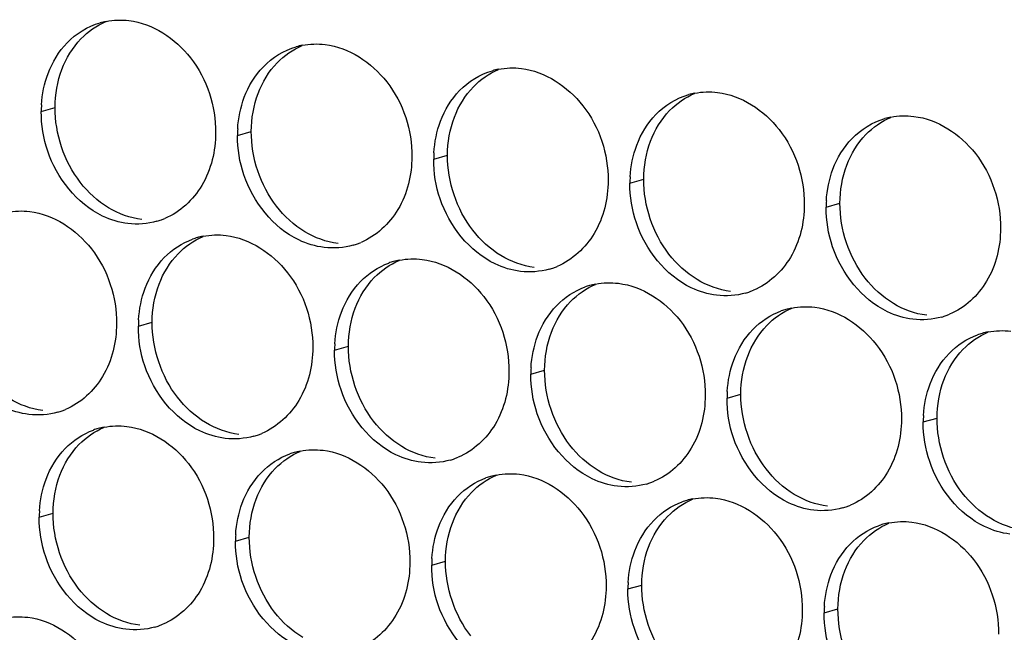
# Paper-space layout '45651_1_3' of a CAD drawing. Header units: millimetres. Extents: x -231 to 594, y 0 to 420.
# Tile 156 of 247: x 141 to 149, y 217 to 222. Entities that reach past the tile are written whole.
import ezdxf

# ---------------------------------------------------------------- set-up
doc = ezdxf.new("R2010")
doc.units = ezdxf.units.MM
doc.header["$LTSCALE"] = 32.67
doc.layers.add('02___PRT_ALL_AXES', color=7, linetype='CONTINUOUS')

psp = doc.layouts.new('45651_1_3')

# ---------------------------------------------------------------- linework, layer by layer
at = {"layer": '02___PRT_ALL_AXES', "color": 7, "linetype": 'CONTINUOUS'}
for p, q in [((141.2675, 221.1349), (141.3746, 221.1655)), ((142.787, 220.9494), (142.8942, 220.9801)), ((144.3066, 220.7639), (144.4138, 220.7946)), ((145.8262, 220.5784), (145.9334, 220.6091)), ((147.3458, 220.393), (147.453, 220.4236)), ((142.0195, 219.4697), (142.1267, 219.5004)), ((143.5391, 219.2842), (143.6463, 219.3149)), ((145.0586, 219.0987), (145.1658, 219.1294)), ((146.5782, 218.9132), (146.6854, 218.9439)), ((148.0978, 218.7278), (148.205, 218.7584)), ((141.2519, 217.99), (141.3591, 218.0206)), ((142.7715, 217.8045), (142.8787, 217.8352)), ((144.2911, 217.619), (144.3983, 217.6497)), ((145.8107, 217.4335), (145.9179, 217.4642)), ((147.3302, 217.2481), (147.4374, 217.2787))]:
    psp.add_line(p, q, dxfattribs=at)
at = {"layer": '02___PRT_ALL_AXES', "color": 3, "linetype": 'CONTINUOUS'}
for centre, radius, start, end in [((141.8743, 221.2908), 0.5519, 100.97724, 105.93831), ((143.3939, 221.1053), 0.5519, 100.97724, 105.93831), ((144.9134, 220.9199), 0.5519, 100.97724, 105.93831), ((146.433, 220.7344), 0.5519, 100.97724, 105.93831), ((142.1593, 221.1305), 0.8918, 176.51802, 179.71686), ((147.9526, 220.5489), 0.5519, 100.97724, 105.93831), ((143.6789, 220.945), 0.8918, 176.51802, 179.71686), ((145.1984, 220.7595), 0.8918, 176.51802, 179.71686), ((146.718, 220.574), 0.8918, 176.51802, 179.71686), ((148.2376, 220.3885), 0.8918, 176.51802, 179.71686), ((142.0128, 220.809), 0.5467, 285.94061, 289.76751), ((142.0123, 220.8103), 0.5481, 289.77289, 292.73686), ((142.6249, 219.6307), 0.5467, 105.94061, 109.76751), ((142.6263, 219.6256), 0.5519, 100.97724, 105.93831), ((143.5324, 220.6235), 0.5467, 285.94061, 289.76751), ((143.5318, 220.6248), 0.5481, 289.77289, 292.73686), ((144.1445, 219.4452), 0.5467, 105.94061, 109.76751), ((144.1459, 219.4402), 0.5519, 100.97724, 105.93831), ((145.052, 220.438), 0.5467, 285.94061, 289.76751), ((145.0514, 220.4394), 0.5481, 289.77289, 292.73686), ((145.664, 219.2597), 0.5467, 105.94061, 109.76751), ((145.6655, 219.2547), 0.5519, 100.97724, 105.93831), ((146.5715, 220.2526), 0.5467, 285.94061, 289.76751), ((146.571, 220.2539), 0.5481, 289.77289, 292.73686), ((147.185, 219.0692), 0.5519, 100.97724, 105.93831), ((147.1836, 219.0742), 0.5467, 105.94061, 109.76751), ((148.0911, 220.0671), 0.5467, 285.94061, 289.76751), ((148.0906, 220.0684), 0.5481, 289.77289, 292.73686), ((142.9113, 219.4653), 0.8918, 176.51802, 179.71686), ((148.7032, 218.8888), 0.5467, 105.94061, 109.76751), ((148.7046, 218.8837), 0.5519, 100.97724, 105.93831), ((144.4309, 219.2798), 0.8918, 176.51802, 179.71686), ((145.9505, 219.0943), 0.8918, 176.51802, 179.71686), ((147.47, 218.9088), 0.8918, 176.51802, 179.71686), ((141.2452, 219.3293), 0.5467, 285.94061, 289.76751), ((141.2447, 219.3306), 0.5481, 289.77289, 292.73686), ((148.9896, 218.7234), 0.8918, 176.51802, 179.71686), ((141.8573, 218.151), 0.5467, 105.94061, 109.76751), ((141.8587, 218.1459), 0.5519, 100.97724, 105.93831), ((142.7648, 219.1438), 0.5467, 285.94061, 289.76751), ((142.7643, 219.1451), 0.5481, 289.77289, 292.73686), ((143.3769, 217.9655), 0.5467, 105.94061, 109.76751), ((143.3783, 217.9605), 0.5519, 100.97724, 105.93831), ((144.2844, 218.9583), 0.5467, 285.94061, 289.76751), ((144.2839, 218.9597), 0.5481, 289.77289, 292.73686), ((144.8979, 217.775), 0.5519, 100.97724, 105.93831), ((144.8965, 217.78), 0.5467, 105.94061, 109.76751), ((145.804, 218.7729), 0.5467, 285.94061, 289.76751), ((145.8034, 218.7742), 0.5481, 289.77289, 292.73686), ((146.4161, 217.5945), 0.5467, 105.94061, 109.76751), ((146.4175, 217.5895), 0.5519, 100.97724, 105.93831), ((147.323, 218.5887), 0.5481, 289.77289, 292.73686), ((142.1437, 217.9856), 0.8918, 176.51802, 179.71686), ((147.3236, 218.5874), 0.5467, 285.94061, 289.76751), ((147.9357, 217.4091), 0.5467, 105.94061, 109.76751), ((147.9371, 217.404), 0.5519, 100.97724, 105.93831), ((143.6633, 217.8001), 0.8918, 176.51802, 179.71686), ((145.1829, 217.6146), 0.8918, 176.51802, 179.71686), ((146.7025, 217.4291), 0.8918, 176.51802, 179.71686), ((148.2221, 217.2437), 0.8918, 176.51802, 179.71686), ((141.9972, 217.6641), 0.5467, 285.94061, 289.76751), ((141.9967, 217.6654), 0.5481, 289.77289, 292.73686)]:
    psp.add_arc(centre, radius, start, end, dxfattribs=at)
for points in [[(141.468, 221.6667), (141.537, 221.7381), (141.6272, 221.7942), (141.7227, 221.8215)], [(141.7692, 221.8327), (141.8273, 221.8439), (141.8879, 221.8458), (141.9467, 221.8386)], [(141.3203, 221.4295), (141.3532, 221.5166), (141.4033, 221.5997), (141.468, 221.6667)], [(142.9876, 221.4812), (143.0566, 221.5527), (143.1468, 221.6088), (143.2423, 221.6361)], [(143.2888, 221.6472), (143.3469, 221.6585), (143.4075, 221.6603), (143.4663, 221.6532)], [(142.8399, 221.244), (142.8727, 221.3311), (142.9229, 221.4142), (142.9876, 221.4812)], [(144.5072, 221.2957), (144.5762, 221.3672), (144.6663, 221.4233), (144.7619, 221.4506)], [(144.8083, 221.4617), (144.8665, 221.473), (144.9271, 221.4749), (144.9859, 221.4677)], [(141.2691, 221.1846), (141.2742, 221.2678), (141.291, 221.3514), (141.3203, 221.4295)], [(144.3595, 221.0585), (144.3923, 221.1457), (144.4425, 221.2287), (144.5072, 221.2957)], [(146.3279, 221.2762), (146.3861, 221.2875), (146.4467, 221.2894), (146.5055, 221.2822)], [(142.7887, 220.9991), (142.7937, 221.0824), (142.8106, 221.1659), (142.8399, 221.244)], [(146.0268, 221.1102), (146.0958, 221.1817), (146.1859, 221.2378), (146.2815, 221.2651)], [(141.3174, 220.8277), (141.2844, 220.926), (141.2669, 221.0311), (141.2675, 221.1349)], [(144.3083, 220.8137), (144.3133, 220.8969), (144.3301, 220.9805), (144.3595, 221.0585)], [(145.8791, 220.873), (145.9119, 220.9602), (145.9621, 221.0432), (146.0268, 221.1102)], [(147.5463, 220.9247), (147.6154, 220.9962), (147.7055, 221.0523), (147.801, 221.0796)], [(147.8475, 221.0908), (147.9056, 221.102), (147.9663, 221.1039), (148.025, 221.0967)], [(142.837, 220.6422), (142.8039, 220.7406), (142.7865, 220.8457), (142.787, 220.9494)], [(147.3987, 220.6876), (147.4315, 220.7747), (147.4816, 220.8578), (147.5463, 220.9247)], [(145.8278, 220.6282), (145.8329, 220.7114), (145.8497, 220.795), (145.8791, 220.873)], [(144.3565, 220.4568), (144.3235, 220.5551), (144.3061, 220.6602), (144.3066, 220.7639)], [(147.3474, 220.4427), (147.3525, 220.5259), (147.3693, 220.6095), (147.3987, 220.6876)], [(145.8761, 220.2713), (145.8431, 220.3696), (145.8257, 220.4747), (145.8262, 220.5784)], [(141.0016, 220.3529), (141.0597, 220.3642), (141.1204, 220.3661), (141.1791, 220.3589)], [(147.3957, 220.0858), (147.3627, 220.1841), (147.3453, 220.2892), (147.3458, 220.393)], [(142.1629, 220.2833), (142.0909, 220.2627), (142.0133, 220.2571), (141.9389, 220.2662)], [(142.22, 220.0015), (142.2809, 220.0645), (142.3576, 220.1155), (142.44, 220.1452)], [(142.5212, 220.1675), (142.5793, 220.1788), (142.64, 220.1806), (142.6987, 220.1735)], [(143.6825, 220.0978), (143.6105, 220.0773), (143.5329, 220.0717), (143.4585, 220.0807)], [(142.0724, 219.7643), (142.1052, 219.8514), (142.1553, 219.9345), (142.22, 220.0015)], [(144.0408, 219.982), (144.0989, 219.9933), (144.1595, 219.9952), (144.2183, 219.988)], [(143.7396, 219.816), (143.8005, 219.879), (143.8772, 219.9301), (143.9596, 219.9597)], [(145.2021, 219.9124), (145.1301, 219.8918), (145.0524, 219.8862), (144.9781, 219.8952)], [(142.0211, 219.5194), (142.0262, 219.6027), (142.043, 219.6862), (142.0724, 219.7643)], [(143.592, 219.5788), (143.6248, 219.666), (143.6749, 219.749), (143.7396, 219.816)], [(145.2592, 219.6305), (145.32, 219.6935), (145.3967, 219.7446), (145.4791, 219.7742)], [(145.5604, 219.7965), (145.6185, 219.8078), (145.6791, 219.8097), (145.7379, 219.8025)], [(146.7217, 219.7269), (146.6497, 219.7063), (146.572, 219.7007), (146.4977, 219.7098)], [(145.1115, 219.3933), (145.1443, 219.4805), (145.1945, 219.5635), (145.2592, 219.6305)], [(147.0799, 219.611), (147.1381, 219.6223), (147.1987, 219.6242), (147.2575, 219.617)], [(143.5407, 219.334), (143.5458, 219.4172), (143.5626, 219.5008), (143.592, 219.5788)], [(146.7788, 219.445), (146.8396, 219.508), (146.9163, 219.5591), (146.9987, 219.5887)], [(148.2413, 219.5414), (148.1693, 219.5208), (148.0916, 219.5152), (148.0173, 219.5243)], [(142.0694, 219.1625), (142.0364, 219.2609), (142.019, 219.3659), (142.0195, 219.4697)], [(145.0603, 219.1485), (145.0653, 219.2317), (145.0822, 219.3153), (145.1115, 219.3933)], [(146.6311, 219.2078), (146.6639, 219.295), (146.7141, 219.3781), (146.7788, 219.445)], [(148.2984, 219.2596), (148.3592, 219.3226), (148.4359, 219.3736), (148.5183, 219.4033)], [(148.5995, 219.4256), (148.6577, 219.4368), (148.7183, 219.4387), (148.7771, 219.4316)], [(143.589, 218.977), (143.556, 219.0754), (143.5385, 219.1805), (143.5391, 219.2842)], [(148.1507, 219.0224), (148.1835, 219.1095), (148.2337, 219.1926), (148.2984, 219.2596)], [(146.5799, 218.963), (146.5849, 219.0462), (146.6017, 219.1298), (146.6311, 219.2078)], [(145.1086, 218.7916), (145.0756, 218.8899), (145.0581, 218.995), (145.0586, 219.0987)], [(148.0994, 218.7775), (148.1045, 218.8608), (148.1213, 218.9443), (148.1507, 219.0224)], [(146.6281, 218.6061), (146.5951, 218.7044), (146.5777, 218.8095), (146.5782, 218.9132)], [(141.3954, 218.8036), (141.3234, 218.783), (141.2457, 218.7774), (141.1714, 218.7865)], [(141.7536, 218.6878), (141.8118, 218.699), (141.8724, 218.7009), (141.9312, 218.6938)], [(148.1477, 218.4206), (148.1147, 218.519), (148.0973, 218.624), (148.0978, 218.7278)], [(141.4525, 218.5218), (141.5133, 218.5848), (141.59, 218.6358), (141.6724, 218.6655)], [(142.915, 218.6181), (142.843, 218.5976), (142.7653, 218.5919), (142.691, 218.601)], [(141.3048, 218.2846), (141.3376, 218.3717), (141.3878, 218.4548), (141.4525, 218.5218)], [(142.9721, 218.3363), (143.0329, 218.3993), (143.1096, 218.4504), (143.192, 218.48)], [(143.2732, 218.5023), (143.3313, 218.5136), (143.392, 218.5155), (143.4507, 218.5083)], [(144.4345, 218.4326), (144.3625, 218.4121), (144.2849, 218.4065), (144.2105, 218.4155)], [(142.8244, 218.0991), (142.8572, 218.1863), (142.9073, 218.2693), (142.9721, 218.3363)], [(144.7928, 218.3168), (144.8509, 218.3281), (144.9116, 218.33), (144.9703, 218.3228)], [(141.2535, 218.0397), (141.2586, 218.123), (141.2754, 218.2065), (141.3048, 218.2846)], [(144.4916, 218.1508), (144.5525, 218.2138), (144.6292, 218.2649), (144.7116, 218.2945)], [(145.9541, 218.2472), (145.8821, 218.2266), (145.8045, 218.221), (145.7301, 218.2301)], [(142.7731, 217.8542), (142.7782, 217.9375), (142.795, 218.0211), (142.8244, 218.0991)], [(144.344, 217.9136), (144.3768, 218.0008), (144.4269, 218.0838), (144.4916, 218.1508)], [(146.0112, 217.9653), (146.0721, 218.0283), (146.1488, 218.0794), (146.2312, 218.109)], [(146.3124, 218.1313), (146.3705, 218.1426), (146.4311, 218.1445), (146.4899, 218.1373)], [(147.4737, 218.0617), (147.4017, 218.0411), (147.324, 218.0355), (147.2497, 218.0446)], [(141.3018, 217.6828), (141.2688, 217.7812), (141.2514, 217.8862), (141.2519, 217.99)], [(145.8636, 217.7281), (145.8964, 217.8153), (145.9465, 217.8983), (146.0112, 217.9653)], [(147.832, 217.9459), (147.8901, 217.9571), (147.9507, 217.959), (148.0095, 217.9518)], [(144.2927, 217.6688), (144.2978, 217.752), (144.3146, 217.8356), (144.344, 217.9136)], [(147.5308, 217.7799), (147.5916, 217.8429), (147.6683, 217.8939), (147.7508, 217.9235)], [(142.8214, 217.4973), (142.7884, 217.5957), (142.771, 217.7008), (142.7715, 217.8045)], [(147.3831, 217.5427), (147.416, 217.6298), (147.4661, 217.7129), (147.5308, 217.7799)], [(145.8123, 217.4833), (145.8174, 217.5665), (145.8342, 217.6501), (145.8636, 217.7281)], [(144.341, 217.3119), (144.308, 217.4102), (144.2906, 217.5153), (144.2911, 217.619)], [(147.3319, 217.2978), (147.3369, 217.381), (147.3538, 217.4646), (147.3831, 217.5427)], [(145.8606, 217.1264), (145.8276, 217.2247), (145.8101, 217.3298), (145.8107, 217.4335)], [(147.3802, 216.9409), (147.3472, 217.0392), (147.3297, 217.1443), (147.3302, 217.2481)], [(140.9861, 217.2081), (141.0442, 217.2193), (141.1048, 217.2212), (141.1636, 217.214)], [(142.1474, 217.1384), (142.0754, 217.1178), (141.9977, 217.1122), (141.9234, 217.1213)]]:
    psp.add_open_spline(points, degree=3, dxfattribs=at)
at = {"layer": '02___PRT_ALL_AXES', "color": 7, "linetype": 'CONTINUOUS'}
for points in [[(141.5752, 221.6973), (141.6296, 221.7537), (141.6965, 221.8005), (141.7687, 221.8307)], [(141.4275, 221.4601), (141.4604, 221.5473), (141.5105, 221.6303), (141.5752, 221.6973)], [(143.0948, 221.5119), (143.1492, 221.5682), (143.2161, 221.615), (143.2883, 221.6453)], [(142.9471, 221.2747), (142.9799, 221.3618), (143.0301, 221.4449), (143.0948, 221.5119)], [(141.3746, 221.1655), (141.3751, 221.2653), (141.3924, 221.3668), (141.4275, 221.4601)], [(144.6144, 221.3264), (144.6688, 221.3827), (144.7356, 221.4295), (144.8079, 221.4598)], [(144.4667, 221.0892), (144.4995, 221.1763), (144.5497, 221.2594), (144.6144, 221.3264)], [(142.8942, 220.9801), (142.8947, 221.0798), (142.912, 221.1813), (142.9471, 221.2747)], [(146.134, 221.1409), (146.1884, 221.1973), (146.2552, 221.244), (146.3275, 221.2743)], [(141.5697, 220.5854), (141.4449, 220.7468), (141.3736, 220.9615), (141.3746, 221.1655)], [(145.9863, 220.9037), (146.0191, 220.9909), (146.0693, 221.0739), (146.134, 221.1409)], [(144.4138, 220.7946), (144.4143, 220.8944), (144.4316, 220.9958), (144.4667, 221.0892)], [(147.6535, 220.9554), (147.708, 221.0118), (147.7748, 221.0586), (147.8471, 221.0888)], [(143.0893, 220.4), (142.9645, 220.5613), (142.8932, 220.7761), (142.8942, 220.9801)], [(145.9334, 220.6091), (145.9339, 220.7089), (145.9511, 220.8103), (145.9863, 220.9037)], [(147.5059, 220.7182), (147.5387, 220.8054), (147.5888, 220.8884), (147.6535, 220.9554)], [(144.6089, 220.2145), (144.4841, 220.3759), (144.4128, 220.5906), (144.4138, 220.7946)], [(147.453, 220.4236), (147.4535, 220.5234), (147.4707, 220.6249), (147.5059, 220.7182)], [(146.1285, 220.029), (146.0037, 220.1904), (145.9324, 220.4051), (145.9334, 220.6091)], [(141.788, 220.3883), (141.7041, 220.4391), (141.6297, 220.5079), (141.5697, 220.5854)], [(142.0461, 220.2969), (141.9555, 220.3079), (141.8661, 220.341), (141.788, 220.3883)], [(143.3076, 220.2028), (143.2237, 220.2536), (143.1493, 220.3224), (143.0893, 220.4)], [(147.648, 219.8435), (147.5232, 220.0049), (147.452, 220.2196), (147.453, 220.4236)], [(144.8271, 220.0173), (144.7433, 220.0681), (144.6689, 220.1369), (144.6089, 220.2145)], [(142.3272, 220.0322), (142.3817, 220.0885), (142.4485, 220.1353), (142.5208, 220.1656)], [(143.5657, 220.1114), (143.4751, 220.1225), (143.3856, 220.1555), (143.3076, 220.2028)], [(142.1796, 219.795), (142.2124, 219.8821), (142.2625, 219.9652), (142.3272, 220.0322)], [(145.0853, 219.9259), (144.9947, 219.937), (144.9052, 219.97), (144.8271, 220.0173)], [(146.3467, 219.8318), (146.2629, 219.8826), (146.1885, 219.9515), (146.1285, 220.029)], [(143.8468, 219.8467), (143.9012, 219.903), (143.9681, 219.9498), (144.0403, 219.9801)], [(143.6991, 219.6095), (143.732, 219.6966), (143.7821, 219.7797), (143.8468, 219.8467)], [(147.8663, 219.6464), (147.7825, 219.6972), (147.708, 219.766), (147.648, 219.8435)], [(142.1267, 219.5004), (142.1272, 219.6001), (142.1444, 219.7016), (142.1796, 219.795)], [(145.3664, 219.6612), (145.4208, 219.7176), (145.4877, 219.7643), (145.5599, 219.7946)], [(146.6049, 219.7404), (146.5143, 219.7515), (146.4248, 219.7845), (146.3467, 219.8318)], [(143.6463, 219.3149), (143.6467, 219.4146), (143.664, 219.5161), (143.6991, 219.6095)], [(145.2187, 219.424), (145.2515, 219.5112), (145.3017, 219.5942), (145.3664, 219.6612)], [(146.886, 219.4757), (146.9404, 219.5321), (147.0072, 219.5789), (147.0795, 219.6091)], [(148.1245, 219.555), (148.0339, 219.566), (147.9444, 219.5991), (147.8663, 219.6464)], [(142.3217, 218.9203), (142.1969, 219.0816), (142.1257, 219.2964), (142.1267, 219.5004)], [(146.7383, 219.2385), (146.7711, 219.3257), (146.8213, 219.4087), (146.886, 219.4757)], [(145.1658, 219.1294), (145.1663, 219.2292), (145.1836, 219.3306), (145.2187, 219.424)], [(148.4056, 219.2902), (148.46, 219.3466), (148.5268, 219.3934), (148.5991, 219.4237)], [(143.8413, 218.7348), (143.7165, 218.8962), (143.6452, 219.1109), (143.6463, 219.3149)], [(146.6854, 218.9439), (146.6859, 219.0437), (146.7032, 219.1451), (146.7383, 219.2385)], [(148.2579, 219.053), (148.2907, 219.1402), (148.3409, 219.2233), (148.4056, 219.2902)], [(145.3609, 218.5493), (145.2361, 218.7107), (145.1648, 218.9254), (145.1658, 219.1294)], [(148.205, 218.7584), (148.2055, 218.8582), (148.2228, 218.9597), (148.2579, 219.053)], [(142.54, 218.7231), (142.4561, 218.7739), (142.3817, 218.8427), (142.3217, 218.9203)], [(146.8805, 218.3638), (146.7557, 218.5252), (146.6844, 218.7399), (146.6854, 218.9439)], [(141.2786, 218.8172), (141.188, 218.8282), (141.0985, 218.8613), (141.0204, 218.9086)], [(142.7982, 218.6317), (142.7075, 218.6428), (142.6181, 218.6758), (142.54, 218.7231)], [(144.0596, 218.5376), (143.9757, 218.5884), (143.9013, 218.6572), (143.8413, 218.7348)], [(148.4001, 218.1784), (148.2753, 218.3397), (148.204, 218.5544), (148.205, 218.7584)], [(141.5597, 218.5524), (141.6141, 218.6088), (141.6809, 218.6556), (141.7532, 218.6859)], [(141.412, 218.3152), (141.4448, 218.4024), (141.495, 218.4855), (141.5597, 218.5524)], [(144.3177, 218.4462), (144.2271, 218.4573), (144.1377, 218.4903), (144.0596, 218.5376)], [(145.5792, 218.3521), (145.4953, 218.4029), (145.4209, 218.4718), (145.3609, 218.5493)], [(143.0792, 218.367), (143.1337, 218.4233), (143.2005, 218.4701), (143.2728, 218.5004)], [(141.3591, 218.0206), (141.3596, 218.1204), (141.3769, 218.2219), (141.412, 218.3152)], [(142.9316, 218.1298), (142.9644, 218.2169), (143.0145, 218.3), (143.0792, 218.367)], [(144.5988, 218.1815), (144.6533, 218.2378), (144.7201, 218.2846), (144.7924, 218.3149)], [(145.8373, 218.2607), (145.7467, 218.2718), (145.6572, 218.3048), (145.5792, 218.3521)], [(147.0987, 218.1667), (147.0149, 218.2175), (146.9405, 218.2863), (146.8805, 218.3638)], [(144.4512, 217.9443), (144.484, 218.0315), (144.5341, 218.1145), (144.5988, 218.1815)], [(147.3569, 218.0753), (147.2663, 218.0863), (147.1768, 218.1194), (147.0987, 218.1667)], [(148.6183, 217.9812), (148.5345, 218.032), (148.4601, 218.1008), (148.4001, 218.1784)], [(142.8787, 217.8352), (142.8792, 217.9349), (142.8964, 218.0364), (142.9316, 218.1298)], [(146.1184, 217.996), (146.1728, 218.0524), (146.2397, 218.0991), (146.3119, 218.1294)], [(141.5542, 217.4406), (141.4294, 217.6019), (141.3581, 217.8166), (141.3591, 218.0206)], [(144.3983, 217.6497), (144.3988, 217.7495), (144.416, 217.8509), (144.4512, 217.9443)], [(145.9708, 217.7588), (146.0036, 217.846), (146.0537, 217.929), (146.1184, 217.996)], [(147.638, 217.8105), (147.6924, 217.8669), (147.7593, 217.9137), (147.8315, 217.9439)], [(148.8765, 217.8898), (148.7859, 217.9008), (148.6964, 217.9339), (148.6183, 217.9812)], [(143.0738, 217.2551), (142.9489, 217.4164), (142.8777, 217.6312), (142.8787, 217.8352)], [(147.4903, 217.5733), (147.5231, 217.6605), (147.5733, 217.7435), (147.638, 217.8105)], [(145.9179, 217.4642), (145.9184, 217.564), (145.9356, 217.6654), (145.9708, 217.7588)], [(144.5933, 217.0696), (144.4685, 217.231), (144.3973, 217.4457), (144.3983, 217.6497)], [(147.4374, 217.2787), (147.4379, 217.3785), (147.4552, 217.48), (147.4903, 217.5733)], [(141.7724, 217.2434), (141.6886, 217.2942), (141.6142, 217.363), (141.5542, 217.4406)], [(146.1129, 216.8841), (145.9881, 217.0455), (145.9168, 217.2602), (145.9179, 217.4642)], [(142.0306, 217.152), (141.94, 217.163), (141.8505, 217.1961), (141.7724, 217.2434)], [(143.292, 217.0579), (143.2082, 217.1087), (143.1337, 217.1775), (143.0738, 217.2551)], [(147.6325, 216.6987), (147.5077, 216.86), (147.4364, 217.0747), (147.4374, 217.2787)]]:
    psp.add_open_spline(points, degree=3, dxfattribs=at)
at = {"layer": '02___PRT_ALL_AXES', "color": 3, "linetype": 'CONTINUOUS'}
for points, knots in [([(141.9467, 221.8386), (142.131, 221.8162), (142.4944, 221.575), (142.6192, 221.174), (142.6182, 220.97)], [0, 0, 0, 0, 0.476473, 1, 1, 1, 1]), ([(143.4663, 221.6532), (143.6506, 221.6307), (144.014, 221.3896), (144.1388, 220.9885), (144.1378, 220.7845)], [0, 0, 0, 0, 0.476473, 1, 1, 1, 1]), ([(144.9859, 221.4677), (145.1702, 221.4452), (145.5336, 221.2041), (145.6584, 220.803), (145.6574, 220.599)], [0, 0, 0, 0, 0.476473, 1, 1, 1, 1]), ([(146.5055, 221.2822), (146.6898, 221.2597), (147.0531, 221.0186), (147.178, 220.6176), (147.1769, 220.4136)], [0, 0, 0, 0, 0.476473, 1, 1, 1, 1]), ([(148.025, 221.0967), (148.2093, 221.0742), (148.5727, 220.8331), (148.6975, 220.4321), (148.6965, 220.2281)], [0, 0, 0, 0, 0.476473, 1, 1, 1, 1]), ([(142.6182, 220.97), (142.6175, 220.8287), (142.5545, 220.5525), (142.342, 220.3542), (142.2241, 220.3048)], [0, 0, 0, 0, 0.525086, 1, 1, 1, 1]), ([(141.9389, 220.2662), (141.8714, 220.2744), (141.591, 220.3583), (141.3873, 220.6193), (141.3174, 220.8277)], [0, 0, 0, 0, 0.236458, 1, 1, 1, 1]), ([(144.1378, 220.7845), (144.1371, 220.6432), (144.0741, 220.367), (143.8616, 220.1687), (143.7437, 220.1193)], [0, 0, 0, 0, 0.525086, 1, 1, 1, 1]), ([(143.4585, 220.0807), (143.3909, 220.089), (143.1106, 220.1728), (142.9069, 220.4338), (142.837, 220.6422)], [0, 0, 0, 0, 0.236458, 1, 1, 1, 1]), ([(145.6574, 220.599), (145.6567, 220.4577), (145.5937, 220.1815), (145.3811, 219.9832), (145.2633, 219.9338)], [0, 0, 0, 0, 0.525086, 1, 1, 1, 1]), ([(144.9781, 219.8952), (144.9105, 219.9035), (144.6302, 219.9873), (144.4265, 220.2484), (144.3565, 220.4568)], [0, 0, 0, 0, 0.236458, 1, 1, 1, 1]), ([(147.1769, 220.4136), (147.1762, 220.2723), (147.1133, 219.9961), (146.9007, 219.7977), (146.7829, 219.7484)], [0, 0, 0, 0, 0.525086, 1, 1, 1, 1]), ([(141.1791, 220.3589), (141.3634, 220.3364), (141.7268, 220.0953), (141.8516, 219.6943), (141.8506, 219.4903)], [0, 0, 0, 0, 0.476473, 1, 1, 1, 1]), ([(146.4977, 219.7098), (146.4301, 219.718), (146.1497, 219.8019), (145.9461, 220.0629), (145.8761, 220.2713)], [0, 0, 0, 0, 0.236458, 1, 1, 1, 1]), ([(148.6965, 220.2281), (148.6958, 220.0868), (148.6328, 219.8106), (148.4203, 219.6123), (148.3024, 219.5629)], [0, 0, 0, 0, 0.525086, 1, 1, 1, 1]), ([(142.6987, 220.1735), (142.883, 220.151), (143.2464, 219.9099), (143.3712, 219.5088), (143.3702, 219.3048)], [0, 0, 0, 0, 0.476473, 1, 1, 1, 1]), ([(148.0173, 219.5243), (147.9497, 219.5325), (147.6693, 219.6164), (147.4657, 219.8774), (147.3957, 220.0858)], [0, 0, 0, 0, 0.236458, 1, 1, 1, 1]), ([(144.2183, 219.988), (144.4026, 219.9655), (144.766, 219.7244), (144.8908, 219.3233), (144.8898, 219.1193)], [0, 0, 0, 0, 0.476473, 1, 1, 1, 1]), ([(145.7379, 219.8025), (145.9222, 219.78), (146.2856, 219.5389), (146.4104, 219.1379), (146.4094, 218.9339)], [0, 0, 0, 0, 0.476473, 1, 1, 1, 1]), ([(147.2575, 219.617), (147.4418, 219.5945), (147.8052, 219.3534), (147.93, 218.9524), (147.929, 218.7484)], [0, 0, 0, 0, 0.476473, 1, 1, 1, 1]), ([(141.8506, 219.4903), (141.8499, 219.349), (141.7869, 219.0728), (141.5744, 218.8745), (141.4565, 218.8251)], [0, 0, 0, 0, 0.525086, 1, 1, 1, 1]), ([(141.1714, 218.7865), (141.1038, 218.7947), (140.8234, 218.8786), (140.6198, 219.1396), (140.5498, 219.348)], [0, 0, 0, 0, 0.236458, 1, 1, 1, 1]), ([(143.3702, 219.3048), (143.3695, 219.1635), (143.3065, 218.8873), (143.094, 218.689), (142.9761, 218.6396)], [0, 0, 0, 0, 0.525086, 1, 1, 1, 1]), ([(142.691, 218.601), (142.6234, 218.6093), (142.343, 218.6931), (142.1393, 218.9541), (142.0694, 219.1625)], [0, 0, 0, 0, 0.236458, 1, 1, 1, 1]), ([(144.8898, 219.1193), (144.8891, 218.978), (144.8261, 218.7018), (144.6136, 218.5035), (144.4957, 218.4541)], [0, 0, 0, 0, 0.525086, 1, 1, 1, 1]), ([(144.2105, 218.4155), (144.143, 218.4238), (143.8626, 218.5076), (143.6589, 218.7686), (143.589, 218.977)], [0, 0, 0, 0, 0.236458, 1, 1, 1, 1]), ([(146.4094, 218.9339), (146.4087, 218.7926), (146.3457, 218.5163), (146.1332, 218.318), (146.0153, 218.2686)], [0, 0, 0, 0, 0.525086, 1, 1, 1, 1]), ([(145.7301, 218.2301), (145.6625, 218.2383), (145.3822, 218.3222), (145.1785, 218.5832), (145.1086, 218.7916)], [0, 0, 0, 0, 0.236458, 1, 1, 1, 1]), ([(141.9312, 218.6938), (142.1155, 218.6713), (142.4788, 218.4302), (142.6037, 218.0291), (142.6026, 217.8251)], [0, 0, 0, 0, 0.476473, 1, 1, 1, 1]), ([(147.929, 218.7484), (147.9283, 218.6071), (147.8653, 218.3309), (147.6528, 218.1326), (147.5349, 218.0832)], [0, 0, 0, 0, 0.525086, 1, 1, 1, 1]), ([(147.2497, 218.0446), (147.1821, 218.0528), (146.9018, 218.1367), (146.6981, 218.3977), (146.6281, 218.6061)], [0, 0, 0, 0, 0.236458, 1, 1, 1, 1]), ([(143.4507, 218.5083), (143.635, 218.4858), (143.9984, 218.2447), (144.1232, 217.8436), (144.1222, 217.6396)], [0, 0, 0, 0, 0.476473, 1, 1, 1, 1]), ([(148.7693, 217.8591), (148.7017, 217.8674), (148.4213, 217.9512), (148.2177, 218.2122), (148.1477, 218.4206)], [0, 0, 0, 0, 0.236458, 1, 1, 1, 1]), ([(144.9703, 218.3228), (145.1546, 218.3003), (145.518, 218.0592), (145.6428, 217.6581), (145.6418, 217.4541)], [0, 0, 0, 0, 0.476473, 1, 1, 1, 1]), ([(146.4899, 218.1373), (146.6742, 218.1148), (147.0376, 217.8737), (147.1624, 217.4727), (147.1614, 217.2687)], [0, 0, 0, 0, 0.476473, 1, 1, 1, 1]), ([(148.0095, 217.9518), (148.1938, 217.9294), (148.5572, 217.6882), (148.682, 217.2872), (148.681, 217.0832)], [0, 0, 0, 0, 0.476473, 1, 1, 1, 1]), ([(142.6026, 217.8251), (142.602, 217.6838), (142.539, 217.4076), (142.3264, 217.2093), (142.2086, 217.1599)], [0, 0, 0, 0, 0.525086, 1, 1, 1, 1]), ([(141.9234, 217.1213), (141.8558, 217.1296), (141.5754, 217.2134), (141.3718, 217.4744), (141.3018, 217.6828)], [0, 0, 0, 0, 0.236458, 1, 1, 1, 1]), ([(144.1222, 217.6396), (144.1215, 217.4983), (144.0586, 217.2221), (143.846, 217.0238), (143.7282, 216.9744)], [0, 0, 0, 0, 0.525086, 1, 1, 1, 1]), ([(143.443, 216.9358), (143.3754, 216.9441), (143.095, 217.0279), (142.8914, 217.2889), (142.8214, 217.4973)], [0, 0, 0, 0, 0.236458, 1, 1, 1, 1]), ([(145.6418, 217.4541), (145.6411, 217.3128), (145.5781, 217.0366), (145.3656, 216.8383), (145.2477, 216.7889)], [0, 0, 0, 0, 0.525086, 1, 1, 1, 1]), ([(144.9626, 216.7504), (144.895, 216.7586), (144.6146, 216.8425), (144.411, 217.1035), (144.341, 217.3119)], [0, 0, 0, 0, 0.236458, 1, 1, 1, 1]), ([(147.1614, 217.2687), (147.1607, 217.1274), (147.0977, 216.8512), (146.8852, 216.6528), (146.7673, 216.6035)], [0, 0, 0, 0, 0.525086, 1, 1, 1, 1]), ([(141.1636, 217.214), (141.3479, 217.1916), (141.7113, 216.9504), (141.8361, 216.5494), (141.8351, 216.3454)], [0, 0, 0, 0, 0.476473, 1, 1, 1, 1]), ([(146.4821, 216.5649), (146.4146, 216.5731), (146.1342, 216.657), (145.9305, 216.918), (145.8606, 217.1264)], [0, 0, 0, 0, 0.236458, 1, 1, 1, 1])]:
    psp.add_open_spline(points, degree=3, knots=knots, dxfattribs=at)

doc.saveas('drawing.dxf')
